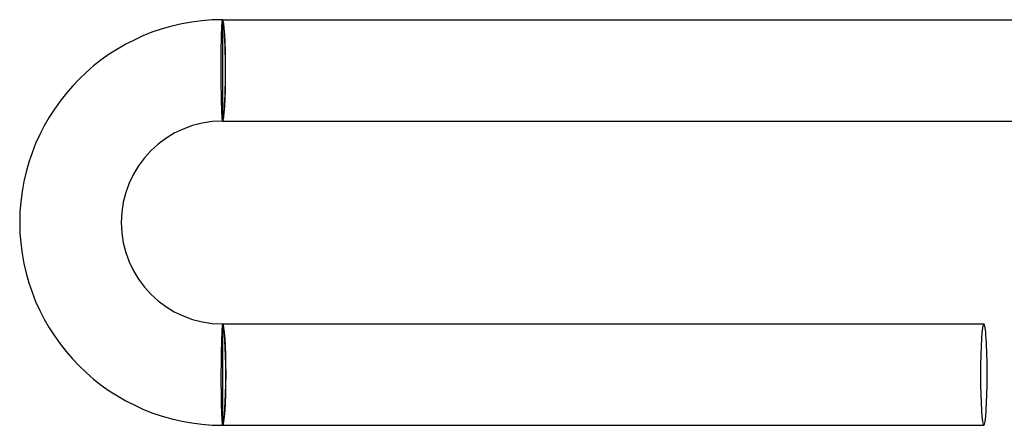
# Model space of a CAD drawing. Header units: millimetres. Extents: x -280 to 280, y -247 to 247.
# Tile 9 of 85: x -280 to -241, y -14 to 2. Entities that reach past the tile are written whole.
import ezdxf

# ---------------------------------------------------------------- set-up
doc = ezdxf.new("R2010")
doc.units = ezdxf.units.MM
doc.layers.add('HIDDEN', color=7, linetype='Continuous')
doc.layers.add('THICK', color=7, linetype='Continuous')

msp = doc.modelspace()

# ---------------------------------------------------------------- linework, layer by layer
at = {"layer": 'HIDDEN'}
for p, q in [((-272.018, 1.919), (-272.015, 1.944)), ((-272.015, 1.944), (-272.012, 1.964)), ((-272.012, 1.964), (-272.009, 1.98)), ((-272.009, 1.98), (-272.006, 1.991)), ((-272.006, 1.991), (-272.003, 1.998)), ((-272.003, 1.998), (-272, 2)), ((-272.041, 1.511), (-272.038, 1.572)), ((-272.038, 1.572), (-272.036, 1.629)), ((-272.036, 1.629), (-272.034, 1.682)), ((-272.034, 1.682), (-272.031, 1.732)), ((-272.031, 1.732), (-272.029, 1.777)), ((-272.029, 1.777), (-272.026, 1.819)), ((-272.026, 1.819), (-272.023, 1.857)), ((-272.023, 1.857), (-272.021, 1.89)), ((-272.021, 1.89), (-272.018, 1.919)), ((-272.05, 1.16), (-272.048, 1.236)), ((-272.048, 1.236), (-272.047, 1.31)), ((-272.047, 1.31), (-272.045, 1.38)), ((-272.045, 1.38), (-272.043, 1.447)), ((-272.043, 1.447), (-272.041, 1.511)), ((-272.056, 0.743), (-272.055, 0.831)), ((-272.055, 0.831), (-272.054, 0.916)), ((-272.054, 0.916), (-272.053, 1)), ((-272.053, 1), (-272.051, 1.081)), ((-272.051, 1.081), (-272.05, 1.16)), ((-272.059, 0.378), (-272.058, 0.471)), ((-272.058, 0.563), (-272.057, 0.654)), ((-272.058, 0.471), (-272.058, 0.563)), ((-272.057, 0.654), (-272.056, 0.743)), ((-272.059, 0.284), (-272.059, 0.378)), ((-272.059, 0.19), (-272.059, 0.284)), ((-272.059, 0.095), (-272.059, 0.19)), ((-272.059, 0), (-272.059, 0.095)), ((-272.058, -0.092), (-272.059, 0)), ((-272.058, -0.185), (-272.058, -0.092)), ((-272.058, -0.277), (-272.058, -0.185)), ((-272.057, -0.368), (-272.058, -0.277)), ((-272.056, -0.458), (-272.057, -0.368)), ((-272.055, -0.547), (-272.056, -0.458)), ((-272.054, -0.635), (-272.055, -0.547)), ((-272.053, -0.722), (-272.054, -0.635)), ((-272.052, -0.808), (-272.053, -0.722)), ((-272.051, -0.891), (-272.052, -0.808)), ((-272.049, -0.973), (-272.051, -0.891)), ((-272.048, -1.053), (-272.049, -0.973)), ((-272.046, -1.13), (-272.048, -1.053)), ((-272.044, -1.205), (-272.046, -1.13)), ((-272.043, -1.277), (-272.044, -1.205)), ((-272.041, -1.347), (-272.043, -1.277)), ((-272.039, -1.414), (-272.041, -1.347)), ((-272.037, -1.478), (-272.039, -1.414)), ((-272.035, -1.539), (-272.037, -1.478)), ((-272.033, -1.596), (-272.035, -1.539)), ((-272.031, -1.65), (-272.033, -1.596)), ((-272.028, -1.7), (-272.031, -1.65)), ((-272.026, -1.747), (-272.028, -1.7)), ((-272.024, -1.79), (-272.026, -1.747)), ((-272.022, -1.829), (-272.024, -1.79)), ((-272.019, -1.865), (-272.022, -1.829)), ((-272.017, -1.896), (-272.019, -1.865)), ((-272.015, -1.924), (-272.017, -1.896)), ((-272.012, -1.947), (-272.015, -1.924)), ((-272.01, -1.966), (-272.012, -1.947)), ((-272.007, -1.981), (-272.01, -1.966)), ((-272.005, -1.991), (-272.007, -1.981)), ((-272.002, -1.998), (-272.005, -1.991)), ((-272, -2), (-272.002, -1.998)), ((-272.016, -10.076), (-272.019, -10.104)), ((-272.014, -10.053), (-272.016, -10.076)), ((-272.011, -10.034), (-272.014, -10.053)), ((-272.008, -10.019), (-272.011, -10.034)), ((-272.006, -10.009), (-272.008, -10.019)), ((-272.003, -10.002), (-272.006, -10.009)), ((-272, -10), (-272.003, -10.002)), ((-272.039, -10.461), (-272.042, -10.522)), ((-272.037, -10.404), (-272.039, -10.461)), ((-272.035, -10.35), (-272.037, -10.404)), ((-272.032, -10.3), (-272.035, -10.35)), ((-272.03, -10.253), (-272.032, -10.3)), ((-272.027, -10.21), (-272.03, -10.253)), ((-272.024, -10.171), (-272.027, -10.21)), ((-272.022, -10.135), (-272.024, -10.171)), ((-272.019, -10.104), (-272.022, -10.135)), ((-272.05, -10.795), (-272.052, -10.87)), ((-272.048, -10.722), (-272.05, -10.795)), ((-272.046, -10.653), (-272.048, -10.722)), ((-272.044, -10.586), (-272.046, -10.653)), ((-272.042, -10.522), (-272.044, -10.586)), ((-272.059, -11.192), (-272.06, -11.278)), ((-272.057, -11.109), (-272.059, -11.192)), ((-272.056, -11.027), (-272.057, -11.109)), ((-272.054, -10.947), (-272.056, -11.027)), ((-272.052, -10.87), (-272.054, -10.947)), ((-272.064, -11.632), (-272.065, -11.723)), ((-272.063, -11.453), (-272.064, -11.542)), ((-272.064, -11.542), (-272.064, -11.632)), ((-272.061, -11.365), (-272.063, -11.453)), ((-272.06, -11.278), (-272.061, -11.365)), ((-272.066, -11.908), (-272.067, -12)), ((-272.067, -12), (-272.067, -12.095)), ((-272.065, -11.723), (-272.066, -11.815)), ((-272.066, -11.815), (-272.066, -11.908)), ((-272.067, -12.095), (-272.067, -12.19)), ((-272.067, -12.19), (-272.067, -12.284)), ((-272.067, -12.284), (-272.066, -12.378)), ((-272.066, -12.378), (-272.066, -12.471)), ((-272.066, -12.471), (-272.065, -12.563)), ((-272.065, -12.563), (-272.065, -12.654)), ((-272.065, -12.654), (-272.064, -12.743)), ((-272.064, -12.743), (-272.063, -12.831)), ((-272.063, -12.831), (-272.061, -12.916)), ((-272.061, -12.916), (-272.06, -13)), ((-272.06, -13), (-272.058, -13.081)), ((-272.058, -13.081), (-272.057, -13.16)), ((-272.057, -13.16), (-272.055, -13.236)), ((-272.055, -13.236), (-272.053, -13.31)), ((-272.053, -13.31), (-272.051, -13.38)), ((-272.051, -13.38), (-272.048, -13.448)), ((-272.048, -13.448), (-272.046, -13.512)), ((-272.046, -13.512), (-272.044, -13.572)), ((-272.044, -13.572), (-272.041, -13.629)), ((-272.041, -13.629), (-272.038, -13.682)), ((-272.038, -13.682), (-272.035, -13.732)), ((-272.035, -13.732), (-272.033, -13.778)), ((-272.033, -13.778), (-272.029, -13.819)), ((-272.029, -13.819), (-272.026, -13.857)), ((-272.026, -13.857), (-272.023, -13.89)), ((-272.023, -13.89), (-272.02, -13.919)), ((-272.02, -13.919), (-272.017, -13.944)), ((-272.017, -13.944), (-272.014, -13.964)), ((-272.014, -13.964), (-272.01, -13.98)), ((-272.01, -13.98), (-272.007, -13.991)), ((-272.007, -13.991), (-272.003, -13.998)), ((-272.003, -13.998), (-272, -14))]:
    msp.add_line(p, q, dxfattribs=at)
for start_param, end_param in [(3.141593, 4.712389), (-1.570796, 0)]:
    msp.add_ellipse((-242, -12), major_axis=(0, -2), ratio=0.066519, start_param=start_param, end_param=end_param, dxfattribs=at)
at = {"layer": 'THICK'}
for p, q in [((-272, 2), (-272, -2)), ((-272, 2), (-239.988, 2)), ((-272, -2), (-239.988, -2)), ((-272, -10), (-272, -14)), ((-272, -10), (-242, -10)), ((-272, -14), (-242, -14))]:
    msp.add_line(p, q, dxfattribs=at)
for radius in [8, 4]:
    msp.add_arc((-272, -6), radius, 90, 270, dxfattribs=at)
for centre, major_axis, ratio, start_param, end_param in [((-272, 0), (0, 2), 0.058722, -1.570796, 0), ((-272, 0), (0, -1.9), 0.058722, 0, 3.141593), ((-272, 0), (0, 2), 0.058722, 3.141593, 4.712389), ((-272, -12), (0, 2), 0.066519, -1.570796, 0), ((-242, -12), (0, -2), 0.066519, 1.570796, 3.141593), ((-272, -12), (0, 1.9), 0.066519, 3.141593, 6.283185), ((-272, -12), (0, 2), 0.066519, 3.141593, 4.712389), ((-242, -12), (0, -2), 0.066519, 0, 1.570796)]:
    msp.add_ellipse(centre, major_axis=major_axis, ratio=ratio, start_param=start_param, end_param=end_param, dxfattribs=at)

doc.saveas('drawing.dxf')
